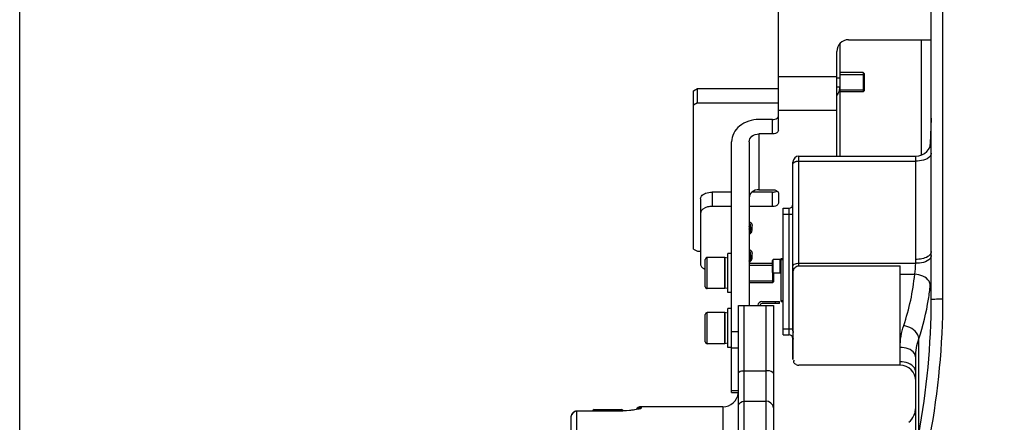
# Model space of a CAD drawing. Header units: millimetres. Extents: x 0 to 11890, y 0 to 8410.
# Tile 18 of 190: x 3135 to 3640, y 5794 to 6001. Entities that reach past the tile are written whole.
import ezdxf

# ---------------------------------------------------------------- set-up
doc = ezdxf.new("R2010")
doc.units = ezdxf.units.MM
doc.header["$LTSCALE"] = 653.95
doc.layers.get('0').update_dxf_attribs({"linetype": 'CONTINUOUS'})
for name, color, linetype in [('304103000052DXF_CONTINUOUS_LINE', 7, 'CONTINUOUS'), ('304103000068DXF_CONTINUOUS_LINE', 7, 'CONTINUOUS'), ('304103000072DXF_CONTINUOUS_LINE', 7, 'CONTINUOUS'), ('304105000295DXF_CONTINUOUS_LINE', 7, 'CONTINUOUS'), ('304105000296DXF_CONTINUOUS_LINE', 7, 'CONTINUOUS'), ('304105000305DXF_CONTINUOUS_LINE', 7, 'CONTINUOUS'), ('304105000315DXF_CONTINUOUS_LINE', 7, 'CONTINUOUS'), ('304199000001_DXF_DIMENSION', 7, 'CONTINUOUS'), ('501023000020DXF_CONTINUOUS_LINE', 7, 'CONTINUOUS'), ('501023000162DXF_CONTINUOUS_LINE', 7, 'CONTINUOUS'), ('504001000014DXF_CONTINUOUS_LINE', 7, 'CONTINUOUS'), ('604006000001DXF_CONTINUOUS_LINE', 7, 'CONTINUOUS'), ('604006000005DXF_CONTINUOUS_LINE', 7, 'CONTINUOUS'), ('628001000035DXF_CONTINUOUS_LINE', 7, 'CONTINUOUS')]:
    doc.layers.add(name, color=color, linetype=linetype)
doc.styles.get("Standard").update_dxf_attribs({"font": 'txt', "width": 0.7})
doc.dimstyles.new('DIMSTYLE_1', dxfattribs={"dimtxt": 100, "dimasz": 60, "dimexe": 5, "dimexo": 0.2, "dimgap": 2.5, "dimtad": 1, "dimdsep": 46, "dimtxsty": 'Standard', "dimblk": '_FILLED', "dimblk1": '_FILLED', "dimblk2": '_FILLED', "dimcen": 0.09, "dimclrt": 5, "dimazin": 2, "dimtp": 0.01, "dimtm": 0.01, "dimtfac": 1, "dimtofl": 0, "dimtmove": 0, "dimatfit": 3, "dimldrblk": '_FILLED', "dimfxl": 0, "dimtolj": 1, "dimarcsym": 0})

# ---------------------------------------------------------------- blocks, each defined once
blk = doc.blocks.new('_FILLED')
at = {"color": 0, "linetype": 'ByBlock'}
blk.add_solid([(0, 0), (-1, 0.1667), (-1, -0.1667)], dxfattribs=at)
blk = doc.blocks.new('*D33')
at = {"layer": '304199000001_DXF_DIMENSION', "color": 2, "linetype": 'Continuous'}
for p, q in [((3134.92, 5656.09), (3134.92, 6169.54)), ((3134.92, 6119.54), (3427.42, 6119.54)), ((3719.92, 6119.54), (3427.42, 6119.54))]:
    blk.add_line(p, q, dxfattribs=at)
at = {"layer": '304199000001_DXF_DIMENSION', "color": 2, "linetype": 'Continuous', "xscale": 60, "yscale": 60, "zscale": 60, "rotation": 180}
blk.add_blockref('_FILLED', (3134.92, 6119.54), dxfattribs=at)
at = {"layer": '304199000001_DXF_DIMENSION', "color": 2, "linetype": 'Continuous', "xscale": 60, "yscale": 60, "zscale": 60}
blk.add_blockref('_FILLED', (3719.92, 6119.54), dxfattribs=at)

msp = doc.modelspace()

# ---------------------------------------------------------------- linework, layer by layer
at = {"layer": '304103000052DXF_CONTINUOUS_LINE', "color": 7, "linetype": 'Continuous'}
for p, q in [((3503.918, 5620.22), (3503.918, 5854.091)), ((3503.918, 5854.091), (3521.918, 5854.091)), ((3521.918, 5854.091), (3521.918, 5538.387)), ((3440.918, 5799.836), (3420.918, 5799.836)), ((3450.605, 5800.521), (3449.46, 5800.349)), ((3451.489, 5800.686), (3450.553, 5800.512)), ((3495.918, 5802.091), (3453.918, 5802.091)), ((3417.918, 5796.836), (3417.918, 5448.003))]:
    msp.add_line(p, q, dxfattribs=at)
at = {"layer": '304103000052DXF_CONTINUOUS_LINE', "color": 9, "linetype": 'Continuous'}
for p, q in [((3506.918, 5620.164), (3506.918, 5854.091)), ((3517.918, 5854.091), (3517.918, 5520.551)), ((3506.918, 5820.573), (3517.918, 5820.573)), ((3506.918, 5804.991), (3517.918, 5804.991)), ((3420.918, 5466.813), (3420.918, 5799.836)), ((3440.918, 5799.798), (3420.918, 5799.798)), ((3440.918, 5799.798), (3440.918, 5799.836)), ((3453.918, 5802.091), (3453.918, 5801.436)), ((3495.918, 5802.091), (3495.918, 5622.143))]:
    msp.add_line(p, q, dxfattribs=at)
at = {"layer": '304103000052DXF_CONTINUOUS_LINE', "color": 7, "linetype": 'Continuous'}
for points in [[(3449.46, 5800.349), (3448.068, 5800.185), (3446.446, 5800.04), (3444.623, 5799.926), (3442.641, 5799.855), (3440.918, 5799.836)], [(3452.372, 5800.914), (3452.368, 5800.913), (3452.093, 5800.829), (3451.489, 5800.686)]]:
    msp.add_lwpolyline(points, dxfattribs=at)
for centre, radius, start, end in [((3495.918, 5810.091), 8, 270, 353.17792), ((3453.918, 5799.091), 3, 90, 147.3821)]:
    msp.add_arc(centre, radius, start, end, dxfattribs=at)
at = {"layer": '304103000052DXF_CONTINUOUS_LINE', "color": 9, "linetype": 'Continuous'}
for centre, radius, start, end in [((3421.078, 5796.717), 3.175, 151.09108, 157.89708), ((3421.044, 5796.738), 3.135, 139.09823, 151.13754), ((3420.877, 5796.882), 2.915, 130.02393, 139.09265), ((3420.914, 5796.756), 3.04, 103.63118, 117.28881), ((3420.927, 5796.711), 3.087, 98.03835, 103.67888), ((3420.919, 5796.773), 3.024, 90.02893, 98.0574)]:
    msp.add_arc(centre, radius, start, end, dxfattribs=at)
for points, knots in [([(3503.918, 5819.547), (3503.918, 5819.698), (3504.725, 5820.636), (3505.97, 5820.573), (3506.918, 5820.573)], [0, 0, 0, 0, 0.1372203, 1, 1, 1, 1]), ([(3521.918, 5819.205), (3521.918, 5819.406), (3520.841, 5820.657), (3519.181, 5820.573), (3517.918, 5820.573)], [0, 0, 0, 0, 0.1372203, 1, 1, 1, 1]), ([(3419.52, 5799.458), (3419.428, 5799.41), (3419.249, 5799.305), (3419.082, 5799.181), (3419.003, 5799.114)], [0, 0, 0, 0, 0.4994219, 1, 1, 1, 1]), ([(3450.048, 5800.373), (3449.4, 5800.282), (3446.369, 5799.927), (3443.314, 5799.798), (3440.918, 5799.798)], [0, 0, 0, 0, 0.2145945, 1, 1, 1, 1]), ([(3453.918, 5801.436), (3453.92, 5801.06), (3451.98, 5800.827), (3451.012, 5800.508), (3450.048, 5800.373)], [0, 0, 0, 0, 0.2783745, 1, 1, 1, 1]), ([(3418.136, 5797.911), (3418.066, 5797.739), (3417.958, 5797.386), (3417.918, 5797.018), (3417.918, 5796.836)], [0, 0, 0, 0, 0.505263, 1, 1, 1, 1])]:
    msp.add_open_spline(points, degree=3, knots=knots, dxfattribs=at)
for points in [[(3503.918, 5802.407), (3503.918, 5803.727), (3505.598, 5804.991), (3506.918, 5804.991)], [(3521.918, 5801.545), (3521.918, 5803.305), (3519.678, 5804.991), (3517.918, 5804.991)], [(3453.918, 5801.436), (3453.325, 5801.436), (3452.715, 5801.299), (3452.185, 5801.033)]]:
    msp.add_open_spline(points, degree=3, dxfattribs=at)
at = {"layer": '304103000052DXF_CONTINUOUS_LINE', "color": 7, "linetype": 'Continuous'}
msp.add_open_spline([(3420.918, 5799.836), (3419.504, 5799.835), (3417.918, 5798.25), (3417.918, 5796.836)], degree=3, dxfattribs=at)
at = {"layer": '304103000068DXF_CONTINUOUS_LINE', "color": 7, "linetype": 'Continuous'}
for p, q in [((3602.918, 5857.208), (3602.918, 6565.896)), ((3602.916, 5950.258), (3602.338, 5935.87)), ((3534.918, 5930.784), (3594.918, 5930.784)), ((3531.918, 5841.019), (3531.918, 5927.784)), ((3526.918, 5839.091), (3526.918, 5904.091)), ((3526.918, 5904.091), (3529.918, 5904.091)), ((3534.918, 5874.475), (3586.918, 5874.475)), ((3586.918, 5823.397), (3586.918, 5874.475)), ((3532.089, 5840.376), (3532.089, 5871.411)), ((3526.918, 5839.091), (3529.918, 5839.091)), ((3531.918, 5826.397), (3531.918, 5837.091)), ((3532.089, 5826.469), (3532.089, 5836.824)), ((3586.918, 5823.397), (3534.918, 5823.397)), ((3594.918, 5705.492), (3594.918, 5827.45))]:
    msp.add_line(p, q, dxfattribs=at)
at = {"layer": '304103000068DXF_CONTINUOUS_LINE', "color": 9, "linetype": 'Continuous'}
for p, q in [((3608.918, 5857.46), (3608.918, 6565.142)), ((3534.918, 5874.475), (3534.918, 5930.784)), ((3594.918, 5877.76), (3594.918, 5930.784)), ((3534.918, 5928.284), (3594.918, 5928.284)), ((3526.918, 5901.091), (3531.918, 5901.091)), ((3529.918, 5839.091), (3529.918, 5904.091)), ((3534.918, 5875.839), (3594.915, 5875.839)), ((3594.915, 5875.839), (3594.918, 5877.76)), ((3586.918, 5870.125), (3594.41, 5870.125)), ((3526.918, 5842.091), (3531.918, 5842.091)), ((3531.961, 5840.693), (3532.089, 5840.376)), ((3531.973, 5837.113), (3532.089, 5836.824)), ((3596.518, 5787.743), (3596.518, 5836.999))]:
    msp.add_line(p, q, dxfattribs=at)
at = {"layer": '304103000068DXF_CONTINUOUS_LINE', "color": 7, "linetype": 'Continuous'}
for centre, radius, start, end in [((3381.757, 5951.219), 221.161, 356.78007, 359.75081), ((3594.918, 5938.784), 8, 270, 360), ((3380.882, 5951.264), 222.037, 355.98208, 356.19992), ((3380.999, 5951.256), 221.92, 356.19989, 356.78153), ((3534.918, 5927.784), 3, 90, 180), ((3529.918, 5906.091), 2, 270, 360), ((3529.918, 5837.091), 2, 0, 90), ((3534.918, 5826.397), 3, 242.75501, 270), ((3586.918, 5815.397), 8, 0, 90), ((3584.918, 5801.69), 10, 310.5416, 360)]:
    msp.add_arc(centre, radius, start, end, dxfattribs=at)
at = {"layer": '304103000068DXF_CONTINUOUS_LINE', "color": 9, "linetype": 'Continuous'}
for centre, radius, start, end in [((3482.67, 5875.83), 120.253, 351.1844, 354.59607), ((3479.172, 5876.477), 123.809, 341.40578, 351.13673), ((3642.821, 5839.128), 110.916, 179.1232, 179.47652)]:
    msp.add_arc(centre, radius, start, end, dxfattribs=at)
for points, knots in [([(3602.918, 5932.284), (3602.918, 5931.735), (3601.375, 5928.693), (3597.515, 5928.284), (3594.918, 5928.284)], [0, 0, 0, 0, 0.1745141, 1, 1, 1, 1]), ([(3531.918, 5926.784), (3531.918, 5926.989), (3532.147, 5927.456), (3532.554, 5927.724), (3532.797, 5927.845)], [0, 0, 0, 0, 0.4298654, 1, 1, 1, 1]), ([(3532.797, 5927.845), (3532.943, 5927.918), (3533.264, 5928.045), (3533.596, 5928.131), (3533.772, 5928.168)], [0, 0, 0, 0, 0.4781177, 1, 1, 1, 1]), ([(3533.772, 5928.168), (3533.959, 5928.206), (3534.34, 5928.264), (3534.724, 5928.284), (3534.918, 5928.284)], [0, 0, 0, 0, 0.4965636, 1, 1, 1, 1]), ([(3602.915, 5879.805), (3602.91, 5879.257), (3601.351, 5876.235), (3597.507, 5875.834), (3594.915, 5875.839)], [0, 0, 0, 0, 0.1746441, 1, 1, 1, 1]), ([(3602.309, 5880.229), (3601.975, 5879.825), (3599.84, 5878.184), (3597.036, 5877.76), (3594.918, 5877.76)], [0, 0, 0, 0, 0.1983547, 1, 1, 1, 1]), ([(3602.918, 5881.76), (3602.918, 5881.495), (3602.799, 5880.934), (3602.496, 5880.455), (3602.309, 5880.229)], [0, 0, 0, 0, 0.4746068, 1, 1, 1, 1]), ([(3531.918, 5874.339), (3531.918, 5875.113), (3533.471, 5875.758), (3534.537, 5875.839), (3534.918, 5875.839)], [0, 0, 0, 0, 0.6698031, 1, 1, 1, 1]), ([(3602.388, 5864.505), (3602.395, 5865.204), (3601.214, 5868.649), (3597.146, 5869.973), (3594.41, 5870.125)], [0, 0, 0, 0, 0.2032028, 1, 1, 1, 1]), ([(3602.918, 5857.208), (3602.918, 5857.363), (3603.846, 5857.217), (3605.395, 5857.601), (3607.503, 5857.46), (3608.918, 5857.46)], [0, 0, 0, 0, 0.0776279, 0.2943488, 1, 1, 1, 1]), ([(3596.518, 5836.999), (3596.545, 5837.724), (3595.432, 5841.323), (3591.586, 5843.241), (3588.774, 5843.796)], [0, 0, 0, 0, 0.2021179, 1, 1, 1, 1]), ([(3594.918, 5827.45), (3594.918, 5828.137), (3593.723, 5831.513), (3589.599, 5832.593), (3586.918, 5832.593)], [0, 0, 0, 0, 0.203877, 1, 1, 1, 1]), ([(3594.918, 5820.041), (3594.918, 5820.728), (3593.723, 5824.104), (3589.599, 5825.183), (3586.918, 5825.183)], [0, 0, 0, 0, 0.203877, 1, 1, 1, 1])]:
    msp.add_open_spline(points, degree=3, knots=knots, dxfattribs=at)
at = {"layer": '304103000068DXF_CONTINUOUS_LINE', "color": 7, "linetype": 'Continuous'}
for points in [[(3532.962, 5873.676), (3533.485, 5874.147), (3534.214, 5874.475), (3534.918, 5874.475)], [(3532.089, 5871.411), (3532.089, 5872.22), (3532.361, 5873.135), (3532.962, 5873.676)], [(3532.089, 5836.824), (3532.09, 5837.536), (3532.059, 5838.247), (3532.059, 5838.959)]]:
    msp.add_open_spline(points, degree=3, dxfattribs=at)
at = {"layer": '304103000068DXF_CONTINUOUS_LINE', "color": 9, "linetype": 'Continuous'}
for points in [[(3594.41, 5870.125), (3594.867, 5871.982), (3594.903, 5873.927), (3594.915, 5875.839)], [(3588.774, 5843.796), (3591.639, 5852.302), (3593.562, 5861.19), (3594.41, 5870.125)], [(3596.518, 5787.743), (3600.617, 5810.632), (3602.918, 5833.955), (3602.918, 5857.208)], [(3602.326, 5786.867), (3606.556, 5810.119), (3608.918, 5833.827), (3608.918, 5857.46)], [(3586.918, 5832.59), (3586.918, 5836.376), (3587.565, 5840.208), (3588.774, 5843.796)], [(3594.918, 5827.45), (3594.918, 5830.678), (3595.477, 5833.944), (3596.518, 5836.999)]]:
    msp.add_open_spline(points, degree=3, dxfattribs=at)
at = {"layer": '304103000068DXF_CONTINUOUS_LINE', "color": 7, "linetype": 'Continuous'}
for points, knots in [([(3532.059, 5838.959), (3532.059, 5839.077), (3532.061, 5839.313), (3532.067, 5839.55), (3532.072, 5839.668)], [0, 0, 0, 0, 0.499901, 1, 1, 1, 1]), ([(3532.072, 5839.668), (3532.076, 5839.786), (3532.088, 5840.022), (3532.106, 5840.257), (3532.117, 5840.375)], [0, 0, 0, 0, 0.4995296, 1, 1, 1, 1]), ([(3533.545, 5823.73), (3533.08, 5823.969), (3532.124, 5824.539), (3532.319, 5825.801), (3532.652, 5826.098)], [0, 0, 0, 0, 0.5392553, 1, 1, 1, 1])]:
    msp.add_open_spline(points, degree=3, knots=knots, dxfattribs=at)
at = {"layer": '304103000072DXF_CONTINUOUS_LINE', "color": 7, "linetype": 'Continuous'}
msp.add_line((3597.918, 5931.381), (3597.918, 5990.601), dxfattribs=at)
at = {"layer": '304105000295DXF_CONTINUOUS_LINE', "color": 7, "linetype": 'Continuous'}
for p, q in [((3525.918, 5856.191), (3525.918, 5878.191)), ((3525.918, 5878.191), (3526.918, 5878.191)), ((3525.918, 5856.191), (3526.918, 5856.191))]:
    msp.add_line(p, q, dxfattribs=at)
at = {"layer": '304105000295DXF_CONTINUOUS_LINE', "color": 9, "linetype": 'Continuous'}
for p, q in [((3525.918, 5877.691), (3526.918, 5877.691)), ((3525.918, 5856.691), (3526.918, 5856.691))]:
    msp.add_line(p, q, dxfattribs=at)
at = {"layer": '304105000296DXF_CONTINUOUS_LINE', "color": 7, "linetype": 'Continuous'}
for p, q in [((3515.918, 5856.091), (3524.918, 5856.091)), ((3524.918, 5855.091), (3515.918, 5855.091)), ((3524.918, 5855.091), (3524.918, 5856.091))]:
    msp.add_line(p, q, dxfattribs=at)
at = {"layer": '304105000296DXF_CONTINUOUS_LINE', "color": 9, "linetype": 'Continuous'}
msp.add_line((3522.918, 5855.091), (3522.918, 5856.091), dxfattribs=at)
at = {"layer": '304105000296DXF_CONTINUOUS_LINE', "color": 7, "linetype": 'Continuous'}
for radius, end in [(2, 177.16398), (1, 180)]:
    msp.add_arc((3515.918, 5854.091), radius, 90, end, dxfattribs=at)
at = {"layer": '304105000305DXF_CONTINUOUS_LINE', "color": 7, "linetype": 'Continuous'}
for p, q in [((3524.418, 5943.967), (3524.418, 6034.601)), ((3560.418, 5990.601), (3602.918, 5990.601)), ((3554.418, 5930.784), (3554.418, 5984.601)), ((3521.418, 5949.619), (3514.418, 5949.619)), ((3521.418, 5942.246), (3514.418, 5942.246)), ((3500.418, 5809.435), (3500.418, 5938.151)), ((3509.418, 5938.151), (3509.418, 5854.091)), ((3500.418, 5912.336), (3490.418, 5912.336)), ((3521.418, 5912.336), (3510.931, 5912.336)), ((3514.418, 5913.567), (3521.418, 5913.567)), ((3524.418, 5911.847), (3524.418, 5906.685)), ((3484.418, 5908.895), (3484.418, 5875.425)), ((3500.418, 5904.964), (3490.418, 5904.964)), ((3521.418, 5904.964), (3509.418, 5904.964)), ((3500.418, 5809.434), (3503.814, 5809.434))]:
    msp.add_line(p, q, dxfattribs=at)
at = {"layer": '304105000305DXF_CONTINUOUS_LINE', "color": 9, "linetype": 'Continuous'}
for p, q in [((3554.418, 5971.533), (3524.418, 5971.533)), ((3554.418, 5954.33), (3524.418, 5954.33)), ((3521.418, 5942.246), (3521.418, 5949.619)), ((3514.418, 5942.246), (3514.418, 5913.567)), ((3490.418, 5912.336), (3490.418, 5904.964)), ((3521.418, 5904.964), (3521.418, 5912.336)), ((3500.418, 5840.671), (3503.918, 5840.671)), ((3500.418, 5832.315), (3503.918, 5832.315)), ((3500.418, 5810.519), (3503.918, 5810.519))]:
    msp.add_line(p, q, dxfattribs=at)
at = {"layer": '304105000305DXF_CONTINUOUS_LINE', "color": 7, "linetype": 'Continuous'}
for centre, radius, start, end in [((3560.418, 5984.601), 6, 90, 180), ((3489.555, 5879.032), 6.924, 246.01179, 247.35832)]:
    msp.add_arc(centre, radius, start, end, dxfattribs=at)
for points, knots in [([(3521.418, 5949.619), (3521.803, 5949.619), (3522.933, 5949.704), (3524.418, 5950.526), (3524.418, 5951.339)], [0, 0, 0, 0, 0.3213465, 1, 1, 1, 1]), ([(3514.418, 5949.619), (3510.933, 5949.619), (3505.562, 5947.967), (3501.213, 5942.803), (3500.418, 5939.656), (3500.418, 5938.151)], [0, 0, 0, 0, 0.528736, 0.771572, 1, 1, 1, 1]), ([(3509.418, 5938.151), (3509.418, 5939.232), (3510.729, 5941.569), (3513.173, 5942.246), (3514.418, 5942.246)], [0, 0, 0, 0, 0.4650297, 1, 1, 1, 1]), ([(3524.418, 5943.967), (3524.418, 5943.735), (3523.913, 5942.526), (3522.407, 5942.246), (3521.418, 5942.246)], [0, 0, 0, 0, 0.19018, 1, 1, 1, 1]), ([(3484.418, 5908.895), (3484.418, 5909.359), (3484.967, 5910.72), (3487.265, 5912.023), (3489.29, 5912.336), (3490.418, 5912.336)], [0, 0, 0, 0, 0.1865318, 0.5472768, 1, 1, 1, 1]), ([(3514.418, 5913.567), (3513.173, 5913.567), (3510.729, 5912.89), (3509.418, 5910.553), (3509.418, 5909.472)], [0, 0, 0, 0, 0.5349703, 1, 1, 1, 1]), ([(3521.418, 5913.567), (3521.803, 5913.567), (3522.933, 5913.482), (3524.418, 5912.66), (3524.418, 5911.847)], [0, 0, 0, 0, 0.3213465, 1, 1, 1, 1]), ([(3521.418, 5912.336), (3522.034, 5912.336), (3522.849, 5912.469), (3523.554, 5912.842), (3523.702, 5912.942)], [0, 0, 0, 0, 0.7752232, 1, 1, 1, 1]), ([(3490.418, 5904.964), (3489.648, 5904.964), (3487.387, 5904.793), (3484.418, 5903.149), (3484.418, 5901.522)], [0, 0, 0, 0, 0.3213332, 1, 1, 1, 1]), ([(3524.418, 5906.685), (3524.418, 5906.452), (3523.913, 5905.243), (3522.407, 5904.964), (3521.418, 5904.964)], [0, 0, 0, 0, 0.19018, 1, 1, 1, 1]), ([(3484.418, 5875.425), (3484.418, 5875.161), (3484.683, 5873.917), (3485.853, 5873.1), (3486.739, 5872.706)], [0, 0, 0, 0, 0.2139791, 1, 1, 1, 1])]:
    msp.add_open_spline(points, degree=3, knots=knots, dxfattribs=at)
at = {"layer": '304105000305DXF_CONTINUOUS_LINE', "color": 2, "linetype": 'Continuous'}
for points in [[(3509.418, 5897.261), (3509.472, 5897.227), (3509.553, 5897.175), (3509.66, 5897.106), (3509.727, 5897.063), (3509.781, 5897.029), (3509.815, 5897.007), (3509.842, 5896.99), (3509.866, 5896.971), (3509.907, 5896.936), (3509.966, 5896.887), (3510.036, 5896.829), (3510.106, 5896.77), (3510.159, 5896.726), (3510.194, 5896.696), (3510.211, 5896.682), (3510.228, 5896.667), (3510.246, 5896.645), (3510.27, 5896.619), (3510.325, 5896.555), (3510.391, 5896.481), (3510.456, 5896.407), (3510.489, 5896.369), (3510.507, 5896.348), (3510.522, 5896.333), (3510.531, 5896.315), (3510.545, 5896.293), (3510.569, 5896.254), (3510.617, 5896.175), (3510.664, 5896.097), (3510.705, 5896.029), (3510.722, 5896.001), (3510.736, 5895.979), (3510.743, 5895.962), (3510.749, 5895.944), (3510.762, 5895.909), (3510.781, 5895.857), (3510.805, 5895.787), (3510.83, 5895.717), (3510.849, 5895.665), (3510.862, 5895.63), (3510.867, 5895.615), (3510.871, 5895.604), (3510.873, 5895.592), (3510.875, 5895.571), (3510.879, 5895.54), (3510.885, 5895.492), (3510.892, 5895.431), (3510.904, 5895.334), (3510.912, 5895.261), (3510.918, 5895.213)], [(3509.418, 5882.922), (3509.472, 5882.887), (3509.553, 5882.836), (3509.66, 5882.767), (3509.727, 5882.724), (3509.781, 5882.689), (3509.815, 5882.667), (3509.842, 5882.651), (3509.866, 5882.632), (3509.907, 5882.597), (3509.966, 5882.548), (3510.036, 5882.489), (3510.106, 5882.43), (3510.159, 5882.386), (3510.194, 5882.357), (3510.211, 5882.342), (3510.228, 5882.327), (3510.246, 5882.306), (3510.27, 5882.279), (3510.325, 5882.216), (3510.391, 5882.141), (3510.456, 5882.067), (3510.489, 5882.03), (3510.507, 5882.009), (3510.522, 5881.993), (3510.531, 5881.976), (3510.545, 5881.954), (3510.569, 5881.914), (3510.617, 5881.836), (3510.664, 5881.757), (3510.705, 5881.69), (3510.722, 5881.662), (3510.736, 5881.64), (3510.743, 5881.622), (3510.749, 5881.605), (3510.762, 5881.57), (3510.781, 5881.517), (3510.805, 5881.448), (3510.83, 5881.378), (3510.849, 5881.325), (3510.862, 5881.291), (3510.867, 5881.276), (3510.871, 5881.264), (3510.873, 5881.252), (3510.875, 5881.231), (3510.879, 5881.201), (3510.885, 5881.152), (3510.892, 5881.092), (3510.904, 5880.995), (3510.912, 5880.922), (3510.918, 5880.874)]]:
    msp.add_open_spline(points, degree=3, knots=[0, 0, 0, 0, 0.0625, 0.09375, 0.125, 0.140625, 0.15625, 0.1640625, 0.171875, 0.1875, 0.21875, 0.25, 0.28125, 0.3125, 0.3203125, 0.328125, 0.3359375, 0.34375, 0.359375, 0.375, 0.4375, 0.46875, 0.484375, 0.4921875, 0.5, 0.5078125, 0.515625, 0.53125, 0.5625, 0.625, 0.640625, 0.65625, 0.6640625, 0.671875, 0.6796875, 0.6875, 0.71875, 0.75, 0.78125, 0.8125, 0.8203125, 0.828125, 0.8320312, 0.8359375, 0.84375, 0.859375, 0.875, 0.90625, 0.9375, 1, 1, 1, 1], dxfattribs=at)
at = {"layer": '304105000315DXF_CONTINUOUS_LINE', "color": 7, "linetype": 'Continuous'}
for p, q in [((3555.918, 5988.508), (3555.918, 5930.784)), ((3554.418, 5971.106), (3555.918, 5971.106)), ((3480.918, 5964.448), (3482.918, 5965.595)), ((3482.918, 5958.222), (3482.918, 5965.595)), ((3482.918, 5965.595), (3524.418, 5965.595)), ((3554.418, 5966.414), (3555.918, 5966.414)), ((3555.918, 5966.414), (3555.918, 5930.784)), ((3480.918, 5883.084), (3480.918, 5964.448)), ((3482.918, 5958.222), (3480.918, 5957.075)), ((3482.918, 5958.222), (3524.418, 5958.222)), ((3480.918, 5883.084), (3482.918, 5881.937)), ((3482.918, 5881.937), (3484.418, 5881.937))]:
    msp.add_line(p, q, dxfattribs=at)
msp.add_open_spline([(3555.918, 5966.414), (3555.918, 5965.284), (3555.506, 5963.732), (3554.68, 5962.449), (3554.444, 5962.134)], degree=3, knots=[0, 0, 0, 0, 0.7412643, 1, 1, 1, 1], dxfattribs=at)
at = {"layer": '501023000020DXF_CONTINUOUS_LINE', "color": 7, "linetype": 'Continuous'}
for p, q in [((3521.418, 5871.091), (3521.418, 5877.291)), ((3525.418, 5877.691), (3521.818, 5877.691)), ((3525.418, 5870.691), (3525.418, 5877.691)), ((3525.418, 5870.691), (3521.818, 5870.691))]:
    msp.add_line(p, q, dxfattribs=at)
at = {"layer": '501023000020DXF_CONTINUOUS_LINE', "color": 9, "linetype": 'Continuous'}
msp.add_line((3521.818, 5870.691), (3521.818, 5877.691), dxfattribs=at)
at = {"layer": '501023000020DXF_CONTINUOUS_LINE', "color": 7, "linetype": 'Continuous'}
for centre, start, end in [((3521.818, 5877.291), 90, 180), ((3521.818, 5871.091), 180, 270)]:
    msp.add_arc(centre, 0.4, start, end, dxfattribs=at)
at = {"layer": '501023000162DXF_CONTINUOUS_LINE', "color": 7, "linetype": 'Continuous'}
for p, q in [((3567.918, 5973.812), (3555.918, 5973.812)), ((3567.918, 5973.812), (3567.918, 5963.812)), ((3568.418, 5973.312), (3567.918, 5973.812)), ((3568.418, 5973.312), (3568.418, 5964.312)), ((3567.918, 5963.812), (3555.918, 5963.812)), ((3568.418, 5964.312), (3567.918, 5963.812)), ((3510.918, 5892.756), (3510.918, 5895.213)), ((3510.918, 5878.416), (3510.918, 5880.874)), ((3486.918, 5863.754), (3486.918, 5877.754)), ((3496.918, 5878.754), (3487.918, 5878.754)), ((3496.918, 5862.754), (3496.918, 5878.754)), ((3521.418, 5875.754), (3509.418, 5875.754)), ((3521.418, 5871.091), (3521.418, 5865.754)), ((3521.918, 5870.691), (3521.918, 5866.254)), ((3521.418, 5865.754), (3509.418, 5865.754)), ((3521.918, 5866.254), (3521.418, 5865.754)), ((3496.918, 5862.754), (3487.918, 5862.754)), ((3486.918, 5835.47), (3486.918, 5849.47)), ((3496.918, 5850.47), (3487.918, 5850.47)), ((3496.918, 5834.47), (3496.918, 5850.47)), ((3496.918, 5834.47), (3487.918, 5834.47))]:
    msp.add_line(p, q, dxfattribs=at)
at = {"layer": '501023000162DXF_CONTINUOUS_LINE', "color": 2, "linetype": 'Continuous'}
for p, q in [((3555.918, 5972.812), (3568.418, 5972.812)), ((3555.918, 5964.812), (3568.418, 5964.812)), ((3509.918, 5896.014), (3509.918, 5892.346)), ((3509.918, 5881.674), (3509.918, 5878.007)), ((3509.418, 5874.754), (3521.418, 5874.754)), ((3509.418, 5866.754), (3521.918, 5866.754))]:
    msp.add_line(p, q, dxfattribs=at)
at = {"layer": '501023000162DXF_CONTINUOUS_LINE', "color": 9, "linetype": 'Continuous'}
for p, q in [((3487.918, 5862.754), (3487.918, 5878.754)), ((3487.918, 5834.47), (3487.918, 5850.47))]:
    msp.add_line(p, q, dxfattribs=at)
at = {"layer": '501023000162DXF_CONTINUOUS_LINE', "color": 7, "linetype": 'Continuous'}
for centre, radius, start, end in [((3507.162, 5890.788), 4.606, 58.21819, 60.53719), ((3507.382, 5893.593), 3.518, 305.59638, 306.61295), ((3507.162, 5876.449), 4.606, 58.21819, 60.53719), ((3487.918, 5877.754), 1, 90, 180), ((3507.382, 5879.253), 3.518, 305.59638, 306.61295), ((3487.918, 5863.754), 1, 180, 270), ((3487.918, 5849.47), 1, 90, 180), ((3487.918, 5835.47), 1, 180, 270)]:
    msp.add_arc(centre, radius, start, end, dxfattribs=at)
for points, knots in [([(3510.918, 5892.756), (3510.918, 5893.123), (3510.615, 5893.938), (3509.966, 5894.469), (3509.588, 5894.703)], [0, 0, 0, 0, 0.4518236, 1, 1, 1, 1]), ([(3509.48, 5890.769), (3509.756, 5890.974), (3510.225, 5891.433), (3510.513, 5892.373), (3510.193, 5893.305), (3509.712, 5893.758), (3509.43, 5893.96)], [0, 0, 0, 0, 0.2691175, 0.4979108, 0.7280175, 1, 1, 1, 1]), ([(3509.488, 5890.747), (3509.892, 5890.984), (3510.586, 5891.521), (3510.918, 5892.373), (3510.918, 5892.756)], [0, 0, 0, 0, 0.5506816, 1, 1, 1, 1]), ([(3509.48, 5876.429), (3509.756, 5876.635), (3510.225, 5877.094), (3510.513, 5878.033), (3510.193, 5878.966), (3509.712, 5879.418), (3509.43, 5879.62)], [0, 0, 0, 0, 0.2691175, 0.4979108, 0.7280175, 1, 1, 1, 1]), ([(3510.918, 5878.416), (3510.918, 5878.783), (3510.615, 5879.599), (3509.966, 5880.129), (3509.588, 5880.364)], [0, 0, 0, 0, 0.4518236, 1, 1, 1, 1]), ([(3509.488, 5876.408), (3509.892, 5876.644), (3510.586, 5877.181), (3510.918, 5878.034), (3510.918, 5878.416)], [0, 0, 0, 0, 0.5506816, 1, 1, 1, 1])]:
    msp.add_open_spline(points, degree=3, knots=knots, dxfattribs=at)
at = {"layer": '501023000162DXF_CONTINUOUS_LINE', "color": 2, "linetype": 'Continuous'}
for points, knots in [([(3509.917, 5892.394), (3509.915, 5892.417), (3509.91, 5892.463), (3509.903, 5892.52), (3509.899, 5892.561), (3509.896, 5892.584), (3509.887, 5892.618), (3509.875, 5892.669), (3509.862, 5892.72), (3509.854, 5892.754), (3509.846, 5892.777), (3509.83, 5892.816), (3509.812, 5892.861), (3509.797, 5892.901), (3509.788, 5892.923), (3509.782, 5892.94), (3509.772, 5892.956), (3509.761, 5892.978), (3509.74, 5893.017), (3509.716, 5893.061), (3509.695, 5893.099), (3509.683, 5893.121), (3509.659, 5893.153), (3509.634, 5893.19), (3509.604, 5893.233), (3509.585, 5893.26), (3509.571, 5893.281), (3509.553, 5893.302), (3509.52, 5893.339), (3509.474, 5893.392), (3509.437, 5893.435), (3509.419, 5893.456)], [0, 0, 0, 0, 0.0625, 0.125, 0.15625, 0.171875, 0.1875, 0.25, 0.3125, 0.328125, 0.34375, 0.375, 0.4375, 0.46875, 0.484375, 0.5, 0.515625, 0.53125, 0.5625, 0.625, 0.65625, 0.671875, 0.6875, 0.75, 0.78125, 0.8125, 0.828125, 0.84375, 0.875, 0.9375, 1, 1, 1, 1]), ([(3509.419, 5891.236), (3509.438, 5891.258), (3509.477, 5891.303), (3509.525, 5891.359), (3509.56, 5891.398), (3509.578, 5891.421), (3509.594, 5891.444), (3509.614, 5891.473), (3509.646, 5891.52), (3509.673, 5891.561), (3509.698, 5891.596), (3509.711, 5891.62), (3509.732, 5891.662), (3509.757, 5891.71), (3509.779, 5891.752), (3509.791, 5891.776), (3509.801, 5891.793), (3509.807, 5891.812), (3509.815, 5891.836), (3509.83, 5891.879), (3509.848, 5891.928), (3509.863, 5891.971), (3509.871, 5891.996), (3509.875, 5892.021), (3509.882, 5892.052), (3509.889, 5892.089), (3509.896, 5892.126), (3509.902, 5892.158), (3509.908, 5892.182), (3509.91, 5892.208), (3509.911, 5892.253), (3509.914, 5892.317), (3509.916, 5892.368), (3509.917, 5892.394)], [0, 0, 0, 0, 0.0625, 0.125, 0.15625, 0.171875, 0.1875, 0.21875, 0.25, 0.3125, 0.328125, 0.34375, 0.375, 0.4375, 0.46875, 0.484375, 0.5, 0.515625, 0.53125, 0.5625, 0.625, 0.65625, 0.671875, 0.6875, 0.71875, 0.75, 0.78125, 0.8125, 0.828125, 0.84375, 0.875, 0.9375, 1, 1, 1, 1]), ([(3509.917, 5878.055), (3509.915, 5878.078), (3509.91, 5878.124), (3509.903, 5878.181), (3509.899, 5878.221), (3509.896, 5878.244), (3509.887, 5878.278), (3509.875, 5878.33), (3509.862, 5878.381), (3509.854, 5878.415), (3509.846, 5878.438), (3509.83, 5878.477), (3509.812, 5878.522), (3509.797, 5878.561), (3509.788, 5878.584), (3509.782, 5878.6), (3509.772, 5878.617), (3509.761, 5878.639), (3509.74, 5878.677), (3509.716, 5878.721), (3509.695, 5878.76), (3509.683, 5878.782), (3509.659, 5878.813), (3509.634, 5878.851), (3509.604, 5878.894), (3509.585, 5878.92), (3509.571, 5878.942), (3509.553, 5878.963), (3509.52, 5879), (3509.474, 5879.053), (3509.437, 5879.095), (3509.419, 5879.117)], [0, 0, 0, 0, 0.0625, 0.125, 0.15625, 0.171875, 0.1875, 0.25, 0.3125, 0.328125, 0.34375, 0.375, 0.4375, 0.46875, 0.484375, 0.5, 0.515625, 0.53125, 0.5625, 0.625, 0.65625, 0.671875, 0.6875, 0.75, 0.78125, 0.8125, 0.828125, 0.84375, 0.875, 0.9375, 1, 1, 1, 1]), ([(3509.419, 5876.897), (3509.438, 5876.919), (3509.477, 5876.964), (3509.525, 5877.02), (3509.56, 5877.059), (3509.578, 5877.082), (3509.594, 5877.105), (3509.614, 5877.134), (3509.646, 5877.181), (3509.673, 5877.222), (3509.698, 5877.256), (3509.711, 5877.28), (3509.732, 5877.322), (3509.757, 5877.37), (3509.779, 5877.412), (3509.791, 5877.436), (3509.801, 5877.454), (3509.807, 5877.473), (3509.815, 5877.497), (3509.83, 5877.54), (3509.848, 5877.589), (3509.863, 5877.632), (3509.871, 5877.657), (3509.875, 5877.681), (3509.882, 5877.712), (3509.889, 5877.75), (3509.896, 5877.787), (3509.902, 5877.818), (3509.908, 5877.843), (3509.91, 5877.868), (3509.911, 5877.913), (3509.914, 5877.978), (3509.916, 5878.029), (3509.917, 5878.055)], [0, 0, 0, 0, 0.0625, 0.125, 0.15625, 0.171875, 0.1875, 0.21875, 0.25, 0.3125, 0.328125, 0.34375, 0.375, 0.4375, 0.46875, 0.484375, 0.5, 0.515625, 0.53125, 0.5625, 0.625, 0.65625, 0.671875, 0.6875, 0.71875, 0.75, 0.78125, 0.8125, 0.828125, 0.84375, 0.875, 0.9375, 1, 1, 1, 1])]:
    msp.add_open_spline(points, degree=3, knots=knots, dxfattribs=at)
at = {"layer": '504001000014DXF_CONTINUOUS_LINE', "color": 7, "linetype": 'Continuous'}
for p, q in [((3498.418, 5860.754), (3498.418, 5880.754)), ((3500.418, 5880.754), (3498.418, 5880.754)), ((3500.418, 5860.754), (3498.418, 5860.754)), ((3498.418, 5832.47), (3498.418, 5852.47)), ((3500.418, 5852.47), (3498.418, 5852.47)), ((3500.418, 5832.47), (3498.418, 5832.47))]:
    msp.add_line(p, q, dxfattribs=at)
at = {"layer": '604006000001DXF_CONTINUOUS_LINE', "color": 7, "linetype": 'Continuous'}
for p, q in [((3525.468, 5877.691), (3525.418, 5877.587)), ((3525.468, 5877.691), (3525.468, 5870.691)), ((3525.918, 5877.472), (3525.468, 5877.691)), ((3525.468, 5870.691), (3525.418, 5870.794)), ((3525.918, 5870.909), (3525.468, 5870.691))]:
    msp.add_line(p, q, dxfattribs=at)
at = {"layer": '604006000005DXF_CONTINUOUS_LINE', "color": 7, "linetype": 'Continuous'}
for p, q in [((3496.951, 5878.746), (3496.918, 5878.594)), ((3496.953, 5878.754), (3496.953, 5862.754)), ((3498.418, 5878.431), (3496.953, 5878.754)), ((3496.951, 5862.761), (3496.918, 5862.913)), ((3498.418, 5863.077), (3496.953, 5862.754)), ((3496.951, 5850.462), (3496.918, 5850.31)), ((3496.953, 5850.47), (3496.953, 5834.47)), ((3498.418, 5850.146), (3496.953, 5850.47)), ((3496.951, 5834.477), (3496.918, 5834.629)), ((3498.418, 5834.793), (3496.953, 5834.47))]:
    msp.add_line(p, q, dxfattribs=at)
at = {"layer": '628001000035DXF_CONTINUOUS_LINE', "color": 7, "linetype": 'Continuous'}
msp.add_line((3429.918, 5800.591), (3443.918, 5800.591), dxfattribs=at)
for centre, start, end in [((3429.918, 5799.591), 90, 165.74641), ((3443.918, 5799.591), 20.58337, 90)]:
    msp.add_arc(centre, 1, start, end, dxfattribs=at)

# ---------------------------------------------------------------- dimensions: what is measured, and where the dimension line sits
at = {"layer": '304199000001_DXF_DIMENSION', "color": 2, "linetype": 'Continuous'}
dim = msp.add_linear_dim(base=(3134.918, 6119.54), p1=(3719.918, 8112.212), p2=(3134.918, 5655.891), angle=180, dimstyle='DIMSTYLE_1', dxfattribs=at)
dim.commit()
dim.dimension.update_dxf_attribs({"geometry": '*D33', "text_midpoint": (3322.418, 6119.54), "dimtype": 160})

doc.saveas('drawing.dxf')
